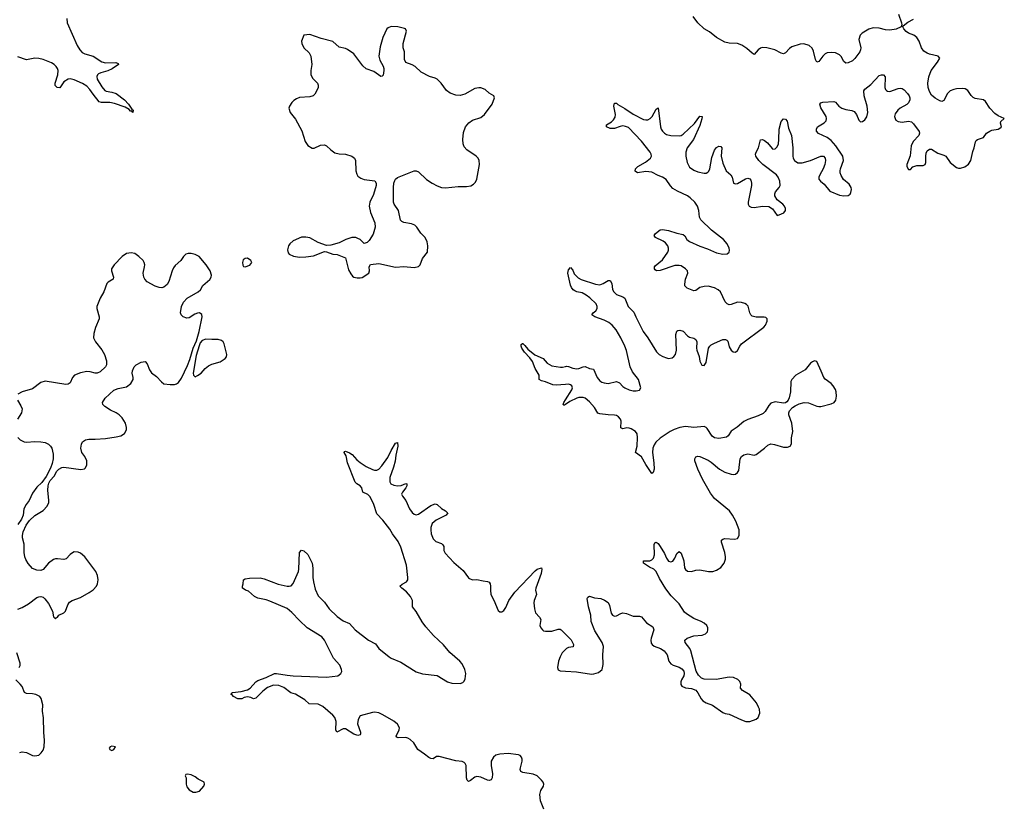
# Model space of a CAD drawing. Header units: inches. Extents: x 1954800 to 2060275, y 904969 to 1016298.
# Tile 71 of 77: x 2024766 to 2034209, y 1001117 to 1008618. Entities that reach past the tile are written whole.
import ezdxf

# ---------------------------------------------------------------- set-up
doc = ezdxf.new("R2010")
doc.units = ezdxf.units.IN
doc.header["$MEASUREMENT"] = 0
doc.layers.add('C0020', color=7, linetype='Continuous')
doc.layers.add('C0030', color=7, linetype='Continuous')

msp = doc.modelspace()

# ---------------------------------------------------------------- linework, layer by layer
at = {"layer": 'C0020', "color": 6}
for points, elevation in [([(2025218, 1008630), (2025223.1, 1008590), (2025316, 1008370), (2025341.5, 1008330), (2025365.4, 1008305.4), (2025390.6, 1008290.6), (2025470, 1008267.5), (2025553.2, 1008213.2), (2025590, 1008205.5), (2025688.6, 1008208.6), (2025710, 1008197.1), (2025714, 1008190), (2025653.3, 1008146.7), (2025611.8, 1008128.2), (2025544.9, 1008110), (2025521.6, 1008098.4), (2025511, 1008090), (2025506.1, 1008073.9), (2025509.6, 1008050), (2025553.4, 1007973.4), (2025581.3, 1007941.3), (2025594, 1007934), (2025650, 1007925.2), (2025690, 1007912.5), (2025771, 1007850), (2025809.3, 1007810), (2025841.1, 1007761.1), (2025854.2, 1007750), (2025851, 1007730), (2025841.6, 1007741.6), (2025830, 1007742.9), (2025816.5, 1007756.5), (2025778.8, 1007778.8), (2025676.6, 1007816.6), (2025630, 1007826.1), (2025550, 1007825.9), (2025530, 1007830.8), (2025470, 1007903.4), (2025439.9, 1007950), (2025410, 1007979.9), (2025370, 1008008.3), (2025290, 1008041.9), (2025250, 1008051), (2025230, 1008047.5), (2025190, 1008021.5), (2025150, 1007966.6), (2025124.2, 1007970), (2025106.8, 1007986.8), (2025105.4, 1008010), (2025130.9, 1008090), (2025136.5, 1008130), (2025130.3, 1008150), (2025116.7, 1008170), (2025095.6, 1008190), (2025070, 1008203.7), (2024990, 1008236.1), (2024950, 1008247.3), (2024910, 1008248.6), (2024830, 1008235.2), (2024750, 1008263.1)], 500), ([(2024750, 1002968.3), (2024790, 1002984.6), (2024850, 1003019.4), (2024930, 1003078.5), (2024950, 1003087.5), (2024970, 1003089.2), (2024990, 1003082), (2025008.6, 1003068.6), (2025043.4, 1003023.4), (2025082, 1002950), (2025090, 1002894), (2025110, 1002874), (2025115.3, 1002884.7), (2025130, 1002892), (2025142, 1002910), (2025190, 1002934.4), (2025205.6, 1002950), (2025228.3, 1003010), (2025245.4, 1003034.6), (2025269.9, 1003050.1), (2025350, 1003079.4), (2025433.8, 1003126.2), (2025470, 1003152.1), (2025503.1, 1003190), (2025512.4, 1003210), (2025518.9, 1003250), (2025512.7, 1003290), (2025495.3, 1003330), (2025390, 1003470.8), (2025350, 1003503.5), (2025326.1, 1003513.9), (2025290, 1003516.4), (2025271.3, 1003508.7), (2025250, 1003493), (2025210.4, 1003450), (2025190, 1003443.1), (2025130, 1003450.9), (2025110, 1003450.9), (2025090, 1003443.5), (2025042, 1003410), (2024990.8, 1003349.2), (2024970, 1003337.6), (2024930, 1003341.1), (2024890, 1003357.2), (2024846.3, 1003406.3), (2024824.1, 1003444.1), (2024814.5, 1003470), (2024808, 1003512), (2024808.4, 1003590), (2024793.4, 1003653.4), (2024792.7, 1003672.7), (2024800.5, 1003710), (2024827.4, 1003772.6), (2024860.8, 1003819.2), (2024910, 1003864.4), (2024990, 1003912.4), (2025030, 1003954.9), (2025045.1, 1003990), (2025047.3, 1004010), (2025036, 1004110), (2025038.3, 1004150), (2025044.9, 1004175.1), (2025058.2, 1004201.8), (2025097.1, 1004242.9), (2025122.9, 1004290), (2025140.7, 1004310), (2025170, 1004327), (2025190, 1004328.9), (2025351.7, 1004308.3), (2025386.3, 1004313.7), (2025397.5, 1004322.5), (2025409.6, 1004350.4), (2025409.7, 1004390), (2025392, 1004430), (2025363.1, 1004470), (2025352.1, 1004510), (2025359.1, 1004550), (2025368.8, 1004571.2), (2025397, 1004590), (2025430, 1004598.8), (2025490, 1004597.7), (2025590, 1004604.3), (2025690, 1004618.5), (2025737.2, 1004630), (2025770, 1004650.7), (2025790, 1004686), (2025791.2, 1004710), (2025779.7, 1004750), (2025750, 1004800.7), (2025720.5, 1004830), (2025691.2, 1004850), (2025635.8, 1004875.8), (2025584.2, 1004910), (2025563, 1004930), (2025559.8, 1004950), (2025586.6, 1004990), (2025670, 1005067.6), (2025710, 1005083.9), (2025790, 1005100.7), (2025830.9, 1005130), (2025854, 1005170), (2025854.6, 1005190), (2025845.9, 1005230), (2025847.5, 1005252.5), (2025864.3, 1005290), (2025882.3, 1005310), (2025930, 1005336.4), (2025970, 1005341.8), (2025990, 1005321.1), (2026010, 1005263.1), (2026030, 1005233.4), (2026078.6, 1005198.6), (2026126.7, 1005146.7), (2026150, 1005129.1), (2026210, 1005120.2), (2026250, 1005122), (2026270, 1005128), (2026290, 1005142.2), (2026319.2, 1005180.8), (2026375.5, 1005304.5), (2026397.8, 1005362.2), (2026430, 1005469.1), (2026461.2, 1005538.8), (2026487.6, 1005630), (2026516.3, 1005770), (2026513, 1005793), (2026490, 1005808.9), (2026470, 1005806.3), (2026445, 1005795), (2026390, 1005761.1), (2026370, 1005757.4), (2026332.7, 1005770), (2026313.3, 1005790), (2026307.3, 1005810), (2026317.8, 1005870), (2026337, 1005910), (2026373.8, 1005950), (2026478, 1006010), (2026499.2, 1006030), (2026522.7, 1006070), (2026591.2, 1006128.8), (2026602.4, 1006150), (2026606.5, 1006170), (2026593.2, 1006210), (2026554, 1006270), (2026486.8, 1006350), (2026450, 1006369.2), (2026410, 1006377.1), (2026383.4, 1006376.6), (2026360.4, 1006370), (2026336.5, 1006350), (2026310.3, 1006310), (2026257.8, 1006262.2), (2026240.7, 1006239.3), (2026227.6, 1006212.4), (2026195.4, 1006110), (2026179.4, 1006080.6), (2026150, 1006053.6), (2026130, 1006047.9), (2026103.1, 1006050), (2026065.3, 1006065.3), (2025990, 1006105.8), (2025966.4, 1006130), (2025955.6, 1006150), (2025949.9, 1006190), (2025964.3, 1006250), (2025965.9, 1006270), (2025961.3, 1006290), (2025950, 1006310.7), (2025910, 1006348.7), (2025870, 1006376.4), (2025835.3, 1006384.7), (2025790, 1006376.2), (2025750.6, 1006350), (2025670.7, 1006270), (2025658, 1006250), (2025648.2, 1006230), (2025646.7, 1006210), (2025665.7, 1006150), (2025663.1, 1006130), (2025615.9, 1006104.1), (2025601.7, 1006090), (2025573.2, 1006010), (2025539, 1005950), (2025506, 1005870), (2025506, 1005850), (2025529.2, 1005770), (2025529.2, 1005750), (2025491.8, 1005668.2), (2025476, 1005610), (2025473.8, 1005570), (2025493.9, 1005530), (2025555.5, 1005455.5), (2025579.9, 1005410), (2025600.1, 1005350), (2025597.6, 1005310), (2025588.3, 1005290), (2025537.9, 1005242.1), (2025510, 1005228.7), (2025490, 1005229.8), (2025443.2, 1005243.2), (2025410, 1005244.9), (2025350, 1005233.4), (2025290.4, 1005210), (2025272.1, 1005187.9), (2025250, 1005136.8), (2025230, 1005124), (2025210, 1005123.2), (2025010, 1005152.8), (2024970, 1005140.3), (2024890, 1005081.5), (2024788.6, 1005051.4), (2024750, 1005029.3)], 600), ([(2030000, 1005122.6), (2029910, 1005116.3), (2029878.4, 1005118.4), (2029810, 1005146.9), (2029770, 1005155.5), (2029749, 1005169), (2029748, 1005210), (2029710, 1005275.2), (2029682.9, 1005342.9), (2029657.5, 1005377.5), (2029608.4, 1005430), (2029583.1, 1005470), (2029575.6, 1005490), (2029576.5, 1005503.5), (2029586.8, 1005513.2), (2029590, 1005513.4), (2029610, 1005494.9), (2029639.7, 1005459.7), (2029706, 1005406), (2029787.2, 1005370), (2029826.1, 1005326.1), (2029870, 1005300.7), (2029953.5, 1005286.5), (2029973.5, 1005286.5), (2030000, 1005293.7)], 500), ([(2024744.6, 1004970), (2024778.5, 1004918.5), (2024789.4, 1004889.4), (2024782.2, 1004850), (2024745.9, 1004790)], 600), ([(2030000, 1004929.4), (2029990, 1004922.7), (2029983.7, 1004923.7), (2029979.8, 1004930), (2029984.5, 1004950), (2030000, 1004974)], 500), ([(2024750, 1004612.4), (2024771, 1004591), (2024810, 1004573.6), (2024830.2, 1004570.2), (2024910, 1004574.8), (2024970, 1004572.2), (2025010, 1004564.2), (2025041.7, 1004550), (2025062.6, 1004530), (2025074.2, 1004510), (2025086.1, 1004453.9), (2025086.2, 1004410), (2025077, 1004363), (2025061, 1004319), (2025019.3, 1004240.7), (2024977.5, 1004182.5), (2024930, 1004138.4), (2024890, 1004079.5), (2024858.7, 1004010), (2024828.5, 1003970), (2024806.4, 1003930), (2024800.3, 1003870), (2024782.3, 1003830), (2024750, 1003779.5)], 600), ([(2029792.9, 1001050), (2029760.7, 1001130), (2029754.8, 1001190), (2029764.8, 1001230), (2029789.8, 1001270), (2029793.6, 1001290), (2029787, 1001310), (2029771.6, 1001330), (2029728.4, 1001370), (2029690, 1001384.9), (2029590, 1001403.4), (2029573.1, 1001413.1), (2029566.9, 1001430), (2029568.6, 1001448.6), (2029583.9, 1001510), (2029584.4, 1001530), (2029578.6, 1001550), (2029564.7, 1001564.7), (2029550, 1001570.5), (2029450, 1001585.9), (2029370, 1001579), (2029332.7, 1001567.3), (2029309.4, 1001550), (2029288.5, 1001510), (2029286.8, 1001470), (2029302.2, 1001390), (2029297.2, 1001350), (2029286.6, 1001333.4), (2029270, 1001325.1), (2029251.1, 1001328.9), (2029190, 1001356.4), (2029150, 1001362.6), (2029130, 1001356.5), (2029090, 1001325.7), (2029070, 1001317.2), (2029058, 1001330), (2029051.3, 1001351.3), (2029049, 1001469), (2029039.4, 1001490), (2029030, 1001498.7), (2029010, 1001507.5), (2028950, 1001515), (2028790, 1001556.4), (2028764.9, 1001555.1), (2028730, 1001533.6), (2028710, 1001535.2), (2028690, 1001545.4), (2028650, 1001579.2), (2028583.7, 1001623.7), (2028547.7, 1001687.7), (2028510, 1001720.3), (2028490, 1001731.7), (2028470, 1001736.3), (2028395.5, 1001735.5), (2028382.1, 1001742.1), (2028378.3, 1001750), (2028405.6, 1001810), (2028407.2, 1001830), (2028390, 1001864.2), (2028354.6, 1001894.6), (2028250, 1001955.2), (2028210, 1001973.3), (2028170, 1001980.4), (2028150, 1001977.8), (2028030, 1001947), (2028013.4, 1001910), (2028006.2, 1001870), (2028033.2, 1001790), (2028035.6, 1001770), (2028030, 1001762.9), (2028010, 1001756.4), (2027970, 1001770.6), (2027890, 1001819.7), (2027870, 1001820.7), (2027808, 1001788), (2027799.6, 1001810), (2027801.8, 1001890), (2027789.1, 1001929.1), (2027770.5, 1001950.5), (2027674.4, 1002034.4), (2027630, 1002056.3), (2027541.7, 1002061.7), (2027499.4, 1002099.4), (2027438.4, 1002138.4), (2027410, 1002154.4), (2027366.5, 1002166.5), (2027298, 1002218), (2027250, 1002237.9), (2027199, 1002241), (2027141.6, 1002218.4), (2027097.6, 1002182.4), (2027030, 1002113.7), (2027010, 1002109.9), (2026982.5, 1002122.5), (2026950, 1002127.5), (2026919, 1002121), (2026896.5, 1002110), (2026870, 1002108.6), (2026858, 1002110), (2026816, 1002130), (2026805.4, 1002145.4), (2026795.3, 1002150), (2026798, 1002162), (2026806, 1002170), (2026890, 1002179.5), (2026950, 1002195.5), (2026977.4, 1002210), (2027029.8, 1002270), (2027050, 1002283.8), (2027130, 1002312.4), (2027210, 1002350.1), (2027230, 1002351.5), (2027330, 1002335.1), (2027389.9, 1002330.1), (2027710, 1002316.4), (2027818, 1002330), (2027846, 1002350), (2027854.2, 1002370), (2027853.7, 1002390), (2027836.9, 1002430), (2027777.2, 1002497.2), (2027690.6, 1002670), (2027664.1, 1002704.1), (2027523.2, 1002790), (2027450, 1002858.2), (2027376.1, 1002936.1), (2027330, 1002974.1), (2027166, 1003046), (2027130, 1003058.1), (2027050, 1003074.3), (2027019.4, 1003090), (2026959.5, 1003139.5), (2026931.5, 1003150), (2026910, 1003165.6), (2026904.4, 1003170), (2026902.4, 1003190), (2026909.6, 1003210), (2026914, 1003250), (2026930, 1003259.1), (2026970, 1003264.9), (2027071.8, 1003268.2), (2027110, 1003259.5), (2027246.6, 1003206.6), (2027330.9, 1003189.1), (2027350, 1003187.2), (2027370, 1003192.8), (2027390, 1003215.3), (2027439.9, 1003330), (2027444.2, 1003350), (2027450, 1003510.8), (2027470, 1003534.8), (2027490, 1003526.7), (2027530, 1003492.2), (2027570.8, 1003410), (2027579, 1003361), (2027578.7, 1003270), (2027584.1, 1003230), (2027600.9, 1003160.9), (2027630, 1003095.8), (2027690, 1003034.6), (2027734.3, 1002970), (2027810, 1002898.1), (2027870, 1002855.5), (2027929.6, 1002829.6), (2027984.3, 1002770), (2028111.4, 1002671.4), (2028177, 1002637), (2028210.2, 1002590), (2028310, 1002510.2), (2028330, 1002497.8), (2028421, 1002461), (2028570, 1002368.9), (2028630, 1002348.1), (2028770, 1002331.5), (2028870, 1002271.8), (2028910, 1002258.3), (2028990, 1002254), (2029016, 1002264), (2029030, 1002279.1), (2029038.9, 1002301.1), (2029044.4, 1002350), (2029036, 1002390), (2029010, 1002442.7), (2028988.9, 1002470), (2028892.9, 1002552.9), (2028830, 1002625), (2028734.3, 1002714.3), (2028659.8, 1002799.8), (2028626.4, 1002846.4), (2028570, 1002947.1), (2028534.5, 1002990), (2028532.5, 1003050), (2028514.9, 1003090), (2028475.1, 1003135.1), (2028430.6, 1003170), (2028412.9, 1003190), (2028432.7, 1003207.3), (2028476.8, 1003230), (2028487.6, 1003250), (2028489.4, 1003270), (2028476.8, 1003390), (2028422.4, 1003562.4), (2028396.5, 1003616.5), (2028341.8, 1003690), (2028314.8, 1003734.8), (2028250, 1003820.5), (2028190, 1003882.7), (2028162, 1003970), (2028126, 1004046), (2028106.6, 1004066.6), (2028058.5, 1004090), (2028046.4, 1004130), (2028032.2, 1004150), (2027999.3, 1004170), (2027984.7, 1004184.7), (2027908.6, 1004370), (2027897.4, 1004437.4), (2027878.4, 1004470), (2027881.3, 1004478.7), (2027890, 1004483), (2027930, 1004467.4), (2027956, 1004450), (2027999.6, 1004399.6), (2028032.8, 1004372.8), (2028090, 1004337.1), (2028150, 1004308), (2028170, 1004300.7), (2028190, 1004301.3), (2028210, 1004311.3), (2028238.9, 1004341.1), (2028297.4, 1004422.6), (2028329, 1004490), (2028370, 1004558.8), (2028390, 1004564.7), (2028394, 1004530), (2028374.5, 1004445.5), (2028366.3, 1004386.3), (2028351.9, 1004330), (2028317.2, 1004230), (2028315.3, 1004190), (2028325.5, 1004170), (2028355.5, 1004155.5), (2028390, 1004151), (2028425.4, 1004154.6), (2028470, 1004172), (2028478.8, 1004170), (2028477.7, 1004150), (2028468, 1004130), (2028437.8, 1004090), (2028429.3, 1004070), (2028438.2, 1004050), (2028470.1, 1004010.1), (2028504.7, 1003930), (2028530, 1003896.1), (2028550, 1003878.6), (2028570, 1003872.5), (2028590, 1003878.4), (2028710, 1003962.2), (2028750, 1003977.3), (2028770, 1003971.7), (2028811.4, 1003931.4), (2028850.6, 1003910), (2028870, 1003893), (2028872, 1003890), (2028856, 1003870), (2028758.9, 1003821.1), (2028722.8, 1003790), (2028710, 1003752.3), (2028709.5, 1003729.5), (2028713.9, 1003690), (2028730, 1003642.6), (2028755.9, 1003615.9), (2028810, 1003596.1), (2028824.7, 1003584.7), (2028832.8, 1003570), (2028835.3, 1003530), (2028845.5, 1003505.5), (2028930, 1003413.8), (2029018.2, 1003338.2), (2029069.6, 1003269.6), (2029080.8, 1003260.7), (2029110, 1003250.2), (2029150, 1003253.4), (2029210, 1003238.1), (2029253.8, 1003233.8), (2029270, 1003226.9), (2029278.9, 1003210), (2029282, 1003190), (2029280.7, 1003150), (2029285.5, 1003110), (2029313.6, 1003053.6), (2029353.9, 1002953.9), (2029370, 1002943.1), (2029390, 1002943.7), (2029410, 1002954.9), (2029430, 1002985.3), (2029458.3, 1003050), (2029515.9, 1003130), (2029710, 1003335.9), (2029730.4, 1003350.4), (2029770, 1003364), (2029775.2, 1003350), (2029767.5, 1003310), (2029714.8, 1003170), (2029713.3, 1003150), (2029721.4, 1003110), (2029698.9, 1003050), (2029696, 1003030), (2029702.3, 1002970), (2029713.6, 1002933.6), (2029752.6, 1002890), (2029763.9, 1002870), (2029755.5, 1002810), (2029763.9, 1002790), (2029779.6, 1002770), (2029790, 1002761.8), (2029810, 1002756.3), (2029870, 1002757), (2029930, 1002775.3), (2029950, 1002775.3), (2029960.2, 1002770), (2030000, 1002729.3)], 500), ([(2024762, 1002410), (2024771.4, 1002428.6), (2024770.4, 1002450), (2024738.9, 1002550)], 600), ([(2030000, 1002580.5), (2029970, 1002548.2), (2029949.3, 1002510), (2029934.4, 1002470), (2029924.9, 1002410), (2029930, 1002386.8), (2029950, 1002376.3), (2030000, 1002373.3)], 500), ([(2024766.2, 1001593.8), (2024790, 1001601.4), (2024830, 1001595.5), (2024890, 1001564.7), (2024910, 1001560.7), (2024949.5, 1001570), (2024973.3, 1001590), (2024990, 1001615.5), (2024999.8, 1001650), (2025005, 1001710), (2024997.5, 1001790), (2024994.7, 1001925.3), (2024986.2, 1001990), (2024986.6, 1002050), (2024971.4, 1002111.4), (2024958.9, 1002130), (2024919.6, 1002150), (2024890, 1002157.6), (2024830, 1002158.3), (2024811.8, 1002170), (2024790, 1002227.1), (2024772, 1002250), (2024730, 1002289.3)], 600)]:
    msp.add_lwpolyline(points, dxfattribs=dict(at, elevation=elevation))
at = {"layer": 'C0020', "color": 6, "elevation": 600}
for points in [[(2028330, 1008552.2), (2028299.1, 1008540.9), (2028287.2, 1008530), (2028250, 1008447), (2028222.7, 1008357.3), (2028211.7, 1008270), (2028221.6, 1008230), (2028252.6, 1008172.6), (2028258.9, 1008150), (2028259.8, 1008130), (2028252, 1008088), (2028242, 1008078), (2028230, 1008074.2), (2028163.3, 1008123.3), (2028088.3, 1008148.3), (2028057.4, 1008177.4), (2027969.2, 1008290), (2027910, 1008333.8), (2027890, 1008343.7), (2027830, 1008354.9), (2027770, 1008410.8), (2027658.8, 1008438.8), (2027550, 1008476.3), (2027490, 1008469.4), (2027470, 1008414), (2027470.5, 1008390), (2027490.6, 1008350), (2027541.2, 1008301.2), (2027559.5, 1008270), (2027569.1, 1008190), (2027558.5, 1008130), (2027558.5, 1008090), (2027576, 1008056), (2027623.6, 1008010), (2027630.2, 1007990), (2027627.3, 1007970), (2027610, 1007926.9), (2027595.5, 1007904.5), (2027579.6, 1007890), (2027550, 1007877.7), (2027450, 1007871.6), (2027419.8, 1007860.2), (2027395.8, 1007844.2), (2027376.1, 1007823.9), (2027354.3, 1007790), (2027348.9, 1007770), (2027360.2, 1007730), (2027410, 1007663.6), (2027473.3, 1007553.3), (2027504.1, 1007450), (2027530, 1007412.9), (2027570, 1007387.8), (2027590, 1007387.9), (2027650, 1007415.3), (2027690, 1007418.5), (2027710, 1007409.1), (2027750.2, 1007370), (2027790, 1007342.7), (2027830, 1007332.8), (2027890, 1007328.3), (2027950, 1007309.1), (2027977, 1007290), (2027987.4, 1007270), (2027989.2, 1007170), (2027998, 1007138), (2028010, 1007118.7), (2028037.9, 1007097.9), (2028070, 1007085.4), (2028172.3, 1007072.3), (2028185.3, 1007050), (2028186, 1007030), (2028158, 1006942), (2028124.2, 1006870), (2028117.4, 1006830), (2028129, 1006770), (2028172.7, 1006670), (2028175.4, 1006630), (2028156, 1006564), (2028117.9, 1006502.1), (2028097.3, 1006482.7), (2028070, 1006473), (2028031.1, 1006510), (2028010, 1006522), (2027990, 1006529.8), (2027950, 1006530.7), (2027893.4, 1006510), (2027830, 1006478.3), (2027750, 1006457.6), (2027710, 1006455.6), (2027630, 1006481.3), (2027550, 1006526.3), (2027510, 1006534.7), (2027470, 1006535.1), (2027390, 1006498.7), (2027356.3, 1006470), (2027343.8, 1006450), (2027334, 1006414), (2027342.4, 1006382.4), (2027351.3, 1006370), (2027392, 1006352), (2027450, 1006342.4), (2027510, 1006344.7), (2027584.4, 1006355.6), (2027690, 1006396.3), (2027710, 1006394.8), (2027770, 1006370.5), (2027810, 1006366.4), (2027890, 1006336), (2027921.2, 1006221.2), (2027941.2, 1006181.2), (2027959.2, 1006159.2), (2027970, 1006150.3), (2028003.8, 1006143.8), (2028030, 1006142.8), (2028050, 1006147.6), (2028113.5, 1006190), (2028120.3, 1006210), (2028117.4, 1006250), (2028129.8, 1006270.3), (2028210, 1006281.3), (2028370, 1006247.4), (2028450, 1006253.4), (2028550, 1006244.4), (2028590, 1006252.7), (2028605.6, 1006270), (2028630, 1006330.5), (2028676.9, 1006390), (2028681.1, 1006450), (2028673.5, 1006490), (2028653.5, 1006530), (2028613.2, 1006573.2), (2028574.8, 1006630), (2028555.8, 1006650), (2028523.2, 1006663.2), (2028450, 1006673.1), (2028430, 1006682.6), (2028418.1, 1006698.1), (2028397.9, 1006790), (2028358.3, 1006850), (2028352.5, 1006870), (2028351.4, 1007010), (2028355.3, 1007050), (2028363.5, 1007076.5), (2028370.4, 1007089.6), (2028390, 1007104.8), (2028550, 1007170.2), (2028570, 1007169.1), (2028590, 1007159.6), (2028667.3, 1007087.3), (2028720.9, 1007050), (2028770, 1007024.7), (2028810, 1007010.2), (2028850, 1007005.8), (2028970, 1007020.2), (2029050, 1007019.1), (2029093.3, 1007026.7), (2029118.9, 1007041.1), (2029138.9, 1007061.1), (2029150.9, 1007089.1), (2029176.5, 1007230), (2029172.8, 1007267.2), (2029162, 1007290), (2029144.4, 1007310), (2029055.2, 1007370), (2029030, 1007399.1), (2029019.2, 1007430), (2029015.2, 1007470), (2029021.8, 1007538.2), (2029040.5, 1007590), (2029074, 1007630), (2029110, 1007655), (2029190, 1007679.8), (2029225.1, 1007710), (2029296.9, 1007810), (2029320.7, 1007870), (2029312.3, 1007890), (2029270, 1007914.7), (2029230, 1007948.8), (2029190, 1007963.8), (2029170, 1007965.8), (2029130, 1007958.2), (2029034.2, 1007905.8), (2028990, 1007893.1), (2028950, 1007895.9), (2028895, 1007915), (2028860.9, 1007940.9), (2028807, 1008010), (2028770, 1008047.8), (2028750, 1008059), (2028695.2, 1008075.2), (2028616.6, 1008116.6), (2028558.9, 1008170), (2028530, 1008186.2), (2028468.7, 1008208.7), (2028457.5, 1008237.5), (2028457.6, 1008310), (2028445.1, 1008350), (2028442.4, 1008390), (2028475.6, 1008510), (2028465.6, 1008530), (2028455.5, 1008535.5), (2028394, 1008550)], [(2026950, 1006331.1), (2026930, 1006329.5), (2026910, 1006315.1), (2026905.2, 1006305.2), (2026901.6, 1006290), (2026906, 1006266), (2026913.7, 1006253.7), (2026930, 1006248), (2026974.9, 1006265.1), (2026992.3, 1006290), (2026983.7, 1006310)], [(2026550, 1005557.3), (2026517.2, 1005542.8), (2026498.4, 1005521.6), (2026486.2, 1005493.8), (2026460.1, 1005399.9), (2026431.1, 1005231.1), (2026434.6, 1005210), (2026450, 1005194.6), (2026470, 1005206.3), (2026505.6, 1005230), (2026545, 1005275), (2026578, 1005302), (2026610, 1005317.8), (2026690, 1005339.5), (2026736, 1005370), (2026750, 1005386.8), (2026752.8, 1005410), (2026727, 1005510), (2026716.4, 1005530), (2026702.8, 1005542.8), (2026670, 1005554.4), (2026610, 1005552.5)], [(2025650, 1001655.3), (2025634, 1001650), (2025624.7, 1001635.3), (2025630, 1001622), (2025650, 1001612), (2025670, 1001622), (2025686, 1001650)], [(2026374, 1001386), (2026358, 1001382), (2026354, 1001370), (2026362, 1001350), (2026362.8, 1001290), (2026370, 1001264.7), (2026390, 1001236), (2026430, 1001214), (2026454.8, 1001214.8), (2026490, 1001224.9), (2026532.7, 1001270), (2026537.2, 1001290), (2026534, 1001310), (2026478.9, 1001338.9), (2026450, 1001361.2), (2026410, 1001379)]]:
    msp.add_lwpolyline(points, close=True, dxfattribs=at)
at = {"layer": 'C0030', "color": 6, "elevation": 500}
for points in [[(2030000, 1005293.7), (2030010, 1005296.4), (2030030, 1005295), (2030070, 1005278.2), (2030110, 1005273.3), (2030130, 1005276.2), (2030170, 1005292), (2030190, 1005293.8), (2030230, 1005276.4), (2030270, 1005268.4), (2030303, 1005190), (2030330, 1005157.9), (2030350, 1005144.4), (2030370, 1005137.2), (2030410, 1005132.3), (2030490.1, 1005150.1), (2030517.6, 1005137.6), (2030550, 1005102.2), (2030570, 1005088.1), (2030610, 1005070.9), (2030650, 1005061.5), (2030679.5, 1005060.5), (2030710, 1005067.6), (2030722.3, 1005090), (2030699.6, 1005170), (2030643.3, 1005243.3), (2030621.5, 1005290), (2030586.2, 1005446.2), (2030570.7, 1005490), (2030532, 1005570), (2030485.7, 1005645.7), (2030448.9, 1005690), (2030415.3, 1005715.3), (2030370, 1005738.8), (2030283.5, 1005770), (2030253.5, 1005790), (2030266.4, 1005810), (2030291.5, 1005828.5), (2030305.1, 1005850), (2030304.4, 1005870), (2030293.4, 1005893.4), (2030233.1, 1005953.1), (2030199.3, 1005979.3), (2030159.4, 1005999.4), (2030108.3, 1006010), (2030090, 1006018.5), (2030072.8, 1006030), (2030057.5, 1006050), (2030047.2, 1006072.8), (2030024, 1006190), (2030030, 1006220.7), (2030050, 1006243), (2030070, 1006217.3), (2030083.2, 1006183.2), (2030123.3, 1006143.3), (2030150, 1006129.3), (2030290, 1006081.8), (2030330, 1006078.5), (2030363, 1006090), (2030410, 1006119.7), (2030430, 1006117.8), (2030443.5, 1006090), (2030452.7, 1006032.7), (2030462.7, 1006010), (2030490, 1005984.4), (2030550, 1005963.2), (2030571.3, 1005950), (2030600.4, 1005870), (2030655.7, 1005815.7), (2030673.8, 1005770), (2030746.7, 1005630), (2030790.3, 1005570.3), (2030874.4, 1005434.4), (2030898.6, 1005410), (2030932.9, 1005390), (2030970, 1005375.9), (2030990, 1005372.2), (2031022.5, 1005377.5), (2031041.2, 1005390), (2031055.3, 1005410), (2031065, 1005450), (2031057.9, 1005602.1), (2031067.1, 1005632.9), (2031079.4, 1005640.6), (2031097.3, 1005642.7), (2031130, 1005631.9), (2031170, 1005587.5), (2031190, 1005575.8), (2031230, 1005564.5), (2031251.7, 1005551.7), (2031258.9, 1005530), (2031257.2, 1005470), (2031260.8, 1005450), (2031281.3, 1005390), (2031290, 1005346), (2031307.2, 1005307.2), (2031330, 1005304.4), (2031350, 1005331.3), (2031372.7, 1005470), (2031385.2, 1005490), (2031398.6, 1005501.4), (2031430, 1005519.4), (2031508.1, 1005551.9), (2031534, 1005554), (2031547.7, 1005547.7), (2031556, 1005536), (2031570, 1005482.6), (2031589.4, 1005450), (2031610, 1005434.7), (2031630, 1005432.6), (2031650, 1005447.2), (2031671.9, 1005490), (2031689.1, 1005510.9), (2031901.5, 1005670), (2031918, 1005690), (2031934.6, 1005730), (2031935.4, 1005750), (2031922.6, 1005762.6), (2031906.2, 1005766.2), (2031830, 1005765.8), (2031790, 1005777.9), (2031777.9, 1005790), (2031768.6, 1005808.6), (2031752.1, 1005872.1), (2031737.2, 1005890), (2031719.4, 1005899.4), (2031688.6, 1005908.6), (2031650.6, 1005910.6), (2031590, 1005889.1), (2031570, 1005886.5), (2031550, 1005893.7), (2031533.1, 1005913.1), (2031486.4, 1006010), (2031465.6, 1006030), (2031430, 1006048.8), (2031370, 1006062.6), (2031330, 1006062.1), (2031289.1, 1006050.9), (2031250, 1006022.1), (2031230, 1006019.9), (2031166, 1006046), (2031146.1, 1006066.1), (2031144.4, 1006084.4), (2031151.7, 1006130), (2031175.1, 1006190), (2031170.9, 1006210), (2031152.9, 1006230), (2031110, 1006257.7), (2031090, 1006263.7), (2031050, 1006263.2), (2030910, 1006214.9), (2030872.4, 1006212.4), (2030860.8, 1006220.8), (2030854.9, 1006230), (2030855.7, 1006250), (2030861.2, 1006258.8), (2030930, 1006318.2), (2030980.9, 1006390), (2030988, 1006410), (2030987.7, 1006430), (2030980.8, 1006450), (2030959.7, 1006479.7), (2030936.6, 1006496.6), (2030863.8, 1006530), (2030849.7, 1006550), (2030864.1, 1006570), (2030910, 1006605.4), (2030930, 1006608.1), (2030990, 1006597.3), (2031070, 1006573), (2031130, 1006560.3), (2031145.7, 1006545.7), (2031165.6, 1006510), (2031190, 1006492.9), (2031290, 1006447.6), (2031363.1, 1006423.1), (2031450, 1006382.5), (2031510, 1006370.2), (2031550, 1006374.3), (2031569.8, 1006390.2), (2031574.6, 1006410), (2031571.5, 1006430), (2031550.6, 1006470), (2031516.8, 1006510), (2031399.8, 1006599.8), (2031299.1, 1006699.1), (2031287.1, 1006727.1), (2031281, 1006790), (2031266.5, 1006830), (2031240.8, 1006870), (2031197.7, 1006910), (2031169.9, 1006930), (2031074.4, 1006974.4), (2031030, 1007001.8), (2031006.1, 1007026.1), (2030965.6, 1007085.6), (2030930, 1007109.7), (2030890, 1007123.8), (2030830, 1007157.6), (2030770, 1007162), (2030691.5, 1007151.5), (2030670, 1007166.5), (2030671.1, 1007190), (2030693.4, 1007210), (2030766.8, 1007253.2), (2030815.7, 1007290), (2030825.6, 1007310), (2030822.5, 1007330), (2030812.4, 1007350), (2030730, 1007455.2), (2030604, 1007584), (2030576, 1007596), (2030550, 1007599.7), (2030523.8, 1007596.2), (2030470, 1007576.7), (2030450, 1007574.2), (2030430, 1007576.5), (2030394.3, 1007590), (2030393.6, 1007610), (2030441.9, 1007638.1), (2030462.4, 1007657.6), (2030477, 1007683), (2030479.9, 1007710), (2030465.7, 1007790), (2030470, 1007819.1), (2030490, 1007816.9), (2030504.1, 1007804.1), (2030570, 1007767.6), (2030650, 1007712.7), (2030750, 1007663), (2030770, 1007657.2), (2030790, 1007658.5), (2030812.8, 1007670), (2030830.6, 1007689.4), (2030870, 1007760.2), (2030890, 1007772.2), (2030910.9, 1007590.9), (2030917.7, 1007570), (2030929.4, 1007549.4), (2030949.7, 1007529.7), (2030970, 1007518.8), (2031010, 1007506.9), (2031090, 1007504.2), (2031110, 1007508.5), (2031130, 1007519.7), (2031237.2, 1007622.8), (2031290, 1007694), (2031310, 1007692), (2031309.1, 1007669.1), (2031290, 1007602.7), (2031227.2, 1007470), (2031168.9, 1007390), (2031153.2, 1007350), (2031154.9, 1007310), (2031169, 1007250), (2031190, 1007206.3), (2031230, 1007177), (2031270, 1007159.8), (2031330, 1007146.4), (2031350, 1007147.9), (2031364.2, 1007155.8), (2031373.9, 1007166.1), (2031383.6, 1007190), (2031403.5, 1007296.5), (2031430, 1007366.8), (2031450, 1007394.8), (2031470, 1007406.2), (2031490, 1007402.4), (2031500.7, 1007390), (2031495, 1007310), (2031510, 1007242), (2031540.7, 1007170), (2031585.1, 1007130), (2031600.3, 1007110), (2031611.9, 1007051.9), (2031630, 1007043.7), (2031650, 1007048.5), (2031727.3, 1007092.7), (2031750, 1007098.7), (2031770, 1007092.5), (2031778.7, 1007078.7), (2031784.6, 1007050), (2031783.3, 1007030), (2031751.9, 1006870), (2031752.5, 1006850), (2031763.6, 1006830), (2031781.4, 1006821.4), (2031810, 1006817.9), (2031890, 1006829.7), (2031950, 1006827.8), (2031986.9, 1006806.9), (2032030, 1006743), (2032050, 1006746.4), (2032093.8, 1006766.2), (2032110.6, 1006790), (2032109.8, 1006810), (2032101, 1006830), (2032085, 1006850), (2032032.2, 1006892.2), (2032009, 1006930), (2032007.3, 1006950), (2032013.9, 1006970), (2032049.3, 1007010), (2032058.4, 1007030), (2032057.2, 1007070), (2032039, 1007110), (2032022.8, 1007130), (2031893, 1007230), (2031853.3, 1007270), (2031824.5, 1007310), (2031821.3, 1007330), (2031827.9, 1007350), (2031852.4, 1007390), (2031870, 1007466.7), (2031890, 1007470.1), (2031910, 1007460.4), (2031937.9, 1007437.9), (2031982.8, 1007382.8), (2031990, 1007377.1), (2032010, 1007379.8), (2032030, 1007401.3), (2032042.2, 1007430), (2032047.6, 1007470), (2032049.2, 1007570), (2032070, 1007641.7), (2032090, 1007669), (2032110, 1007665.2), (2032126.8, 1007646.8), (2032138.5, 1007578.5), (2032167.8, 1007510), (2032181.3, 1007390), (2032179.6, 1007310), (2032185.1, 1007290), (2032197.7, 1007270), (2032230, 1007246.8), (2032270, 1007246.8), (2032350.1, 1007270.1), (2032450, 1007311.6), (2032473.6, 1007310), (2032491.3, 1007290), (2032493.3, 1007270), (2032487.4, 1007230), (2032473.3, 1007190), (2032438.3, 1007130), (2032430.2, 1007110), (2032430.2, 1007090), (2032444.7, 1007070), (2032481.2, 1007041.2), (2032536.1, 1006976.1), (2032630, 1006936), (2032671.3, 1006928.7), (2032710, 1006932.6), (2032730, 1006946), (2032737.9, 1006962.1), (2032742.9, 1006990), (2032740.3, 1007010), (2032720.9, 1007040.9), (2032667.1, 1007087.1), (2032644.5, 1007124.5), (2032635.8, 1007150), (2032634, 1007170), (2032638.3, 1007190), (2032667.7, 1007270), (2032659, 1007310), (2032593.6, 1007410), (2032550, 1007459.6), (2032508.6, 1007488.6), (2032426.1, 1007526.1), (2032406.7, 1007550), (2032406.5, 1007570), (2032417.5, 1007590), (2032480.5, 1007630), (2032499.1, 1007650), (2032504.8, 1007670), (2032499.7, 1007690), (2032450, 1007774.6), (2032441.1, 1007810), (2032450, 1007821.7), (2032470, 1007827.4), (2032574.2, 1007834.2), (2032590, 1007826.8), (2032623.6, 1007790), (2032650, 1007772), (2032690, 1007756.3), (2032748.2, 1007748.2), (2032770, 1007738.4), (2032792.6, 1007710), (2032813.9, 1007653.9), (2032830, 1007638), (2032850, 1007641.6), (2032870, 1007657.7), (2032890, 1007687.2), (2032901.7, 1007730), (2032894.1, 1007790), (2032864.5, 1007890), (2032863.1, 1007936.9), (2032870, 1007952.5), (2032930, 1007998.3), (2033010, 1008083.9), (2033030, 1008091.3), (2033049.3, 1008089.3), (2033065.4, 1008070), (2033062.8, 1007970), (2033069.1, 1007949.1), (2033079, 1007939), (2033090, 1007931.9), (2033110, 1007931.4), (2033190, 1007960.5), (2033210, 1007963.6), (2033230, 1007959.1), (2033247.2, 1007947.2), (2033280.1, 1007910), (2033295.1, 1007890), (2033302.9, 1007870), (2033302.9, 1007850), (2033290, 1007821.7), (2033274.5, 1007805.5), (2033210.2, 1007770), (2033187, 1007750), (2033163, 1007717), (2033157, 1007690), (2033161.5, 1007670), (2033170, 1007656.5), (2033190, 1007642), (2033230, 1007637.6), (2033290, 1007645), (2033318.5, 1007638.5), (2033339.7, 1007619.7), (2033392.4, 1007547.6), (2033397, 1007530), (2033388.9, 1007510), (2033333.4, 1007450), (2033314.5, 1007410), (2033305.9, 1007314.1), (2033272.7, 1007230), (2033274, 1007210), (2033290, 1007181), (2033310, 1007182.8), (2033333.2, 1007206.8), (2033350, 1007216), (2033370, 1007221.3), (2033430, 1007221.6), (2033449.8, 1007230.2), (2033457, 1007250), (2033455, 1007310), (2033459.9, 1007340.1), (2033470, 1007361.3), (2033490, 1007377.8), (2033510, 1007378.2), (2033570, 1007339.8), (2033630, 1007320.4), (2033649.1, 1007310), (2033690, 1007248.4), (2033750, 1007201.2), (2033770, 1007195.2), (2033790, 1007196.2), (2033830, 1007208.2), (2033865.4, 1007234.6), (2033888, 1007270), (2033905.8, 1007354.2), (2033919.8, 1007390), (2033932.3, 1007447.7), (2033940.7, 1007459.3), (2033951.5, 1007468.5), (2034009.3, 1007490), (2034039.5, 1007530), (2034069.3, 1007550), (2034090, 1007558.7), (2034150, 1007570.4), (2034175.6, 1007584.4), (2034180.9, 1007590), (2034172.7, 1007627.3), (2034176.5, 1007643.5), (2034209, 1007670), (2034150, 1007695.6), (2034119.1, 1007719.1), (2034071.4, 1007771.4), (2034030, 1007832.8), (2034010.4, 1007850.4), (2033930, 1007861.6), (2033910, 1007871.5), (2033890.3, 1007890.3), (2033858.9, 1007938.9), (2033834.2, 1007954.2), (2033810, 1007957.9), (2033750, 1007954.6), (2033724.4, 1007950), (2033690, 1007935), (2033663.2, 1007910), (2033630, 1007844.5), (2033610, 1007834.6), (2033590, 1007840.9), (2033546, 1007866), (2033510, 1007896.5), (2033490.3, 1007930.3), (2033477.5, 1007970), (2033476, 1008010), (2033485.3, 1008070), (2033508.3, 1008131.7), (2033568.7, 1008210), (2033589.6, 1008250), (2033576, 1008270), (2033490, 1008288.6), (2033470, 1008296.1), (2033437.8, 1008317.8), (2033413.5, 1008350), (2033391.6, 1008411.6), (2033369.2, 1008449.2), (2033340.8, 1008470), (2033290.7, 1008490.7), (2033266.2, 1008506.2), (2033244.4, 1008530), (2033236.2, 1008550), (2033239, 1008561), (2033284, 1008596), (2033337.3, 1008622.7)], [(2033193.9, 1008670), (2033224.2, 1008590), (2033227.4, 1008570), (2033220.7, 1008550), (2033173.1, 1008526.9), (2033110, 1008516.7), (2033070, 1008521.9), (2033010, 1008538.5), (2032950, 1008539.5), (2032910, 1008527.1), (2032846.9, 1008490), (2032827.5, 1008470), (2032814.2, 1008430), (2032831.9, 1008350), (2032830.1, 1008330), (2032822, 1008310), (2032774.6, 1008245.4), (2032754.5, 1008225.5), (2032710, 1008203.7), (2032690, 1008202.3), (2032670, 1008219.2), (2032644.9, 1008264.9), (2032630, 1008282.4), (2032590, 1008299.6), (2032550, 1008303.4), (2032510, 1008299.9), (2032490, 1008291.4), (2032468, 1008270), (2032430, 1008216.8), (2032410, 1008209.8), (2032397.4, 1008237.4), (2032378.1, 1008318.1), (2032364.8, 1008344.8), (2032336.5, 1008370), (2032286.8, 1008386.8), (2032250, 1008384.8), (2032170, 1008357.2), (2032150, 1008343.6), (2032110, 1008300.8), (2032090, 1008292.6), (2032070, 1008297.3), (2032009.6, 1008330.4), (2031930, 1008349.9), (2031887.3, 1008352.7), (2031870, 1008346.8), (2031849.2, 1008330.8), (2031810, 1008283.5), (2031790, 1008296.1), (2031741.2, 1008341.2), (2031693.1, 1008373.1), (2031649.4, 1008389.4), (2031570, 1008392.5), (2031530, 1008403.1), (2031450, 1008447.7), (2031381.5, 1008501.5), (2031330, 1008530.7), (2031269.9, 1008590), (2031224.8, 1008650)], [(2030000, 1002373.3), (2030107.1, 1002367.1), (2030250, 1002344.5), (2030273.2, 1002346.8), (2030317.8, 1002362.2), (2030352.8, 1002390), (2030363.1, 1002436.9), (2030358, 1002530), (2030365.3, 1002610), (2030351.5, 1002650), (2030280.9, 1002760.9), (2030247.8, 1002850), (2030242.3, 1002910), (2030221.6, 1002990), (2030208.1, 1003070), (2030215.4, 1003084.6), (2030230, 1003091.6), (2030278.1, 1003078.1), (2030338.8, 1003070), (2030374.9, 1003054.9), (2030410, 1003032.4), (2030423.5, 1003003.5), (2030438, 1002930), (2030450.2, 1002910.2), (2030470, 1002902), (2030490, 1002904.9), (2030530, 1002927.3), (2030550, 1002932.7), (2030586.7, 1002926.7), (2030650, 1002902), (2030710, 1002902.3), (2030730, 1002893.7), (2030777.4, 1002837.4), (2030837.2, 1002797.2), (2030846.4, 1002770), (2030821.3, 1002690), (2030817.7, 1002670), (2030823.2, 1002643.2), (2030830.3, 1002630), (2030850, 1002613.6), (2030911.9, 1002591.9), (2030948.2, 1002568.2), (2030975.2, 1002530), (2030990.3, 1002470.3), (2031010, 1002444.9), (2031031.7, 1002431.7), (2031090, 1002412.2), (2031115.1, 1002395.1), (2031134, 1002374), (2031139.5, 1002350), (2031135.3, 1002330), (2031112.2, 1002290), (2031107, 1002270), (2031107.3, 1002247.3), (2031117.3, 1002230), (2031150, 1002214.4), (2031210, 1002206.4), (2031250, 1002190.4), (2031270, 1002167.3), (2031300.4, 1002110), (2031319.1, 1002090), (2031350, 1002070.5), (2031410, 1002048.5), (2031510, 1001976.3), (2031533.2, 1001966.8), (2031570, 1001960.7), (2031687.1, 1001907.1), (2031730, 1001892.2), (2031770, 1001890.4), (2031830, 1001914.9), (2031850, 1001930.8), (2031865.6, 1001970), (2031861.6, 1002010), (2031852.8, 1002030), (2031831.5, 1002070), (2031770, 1002145.6), (2031699, 1002190), (2031679, 1002210), (2031682.7, 1002250), (2031674, 1002274), (2031654.8, 1002294.8), (2031611.7, 1002311.7), (2031570, 1002316.3), (2031445.8, 1002294.2), (2031330, 1002297.4), (2031306.2, 1002306.2), (2031275.8, 1002335.8), (2031254.5, 1002374.5), (2031202, 1002570), (2031192.3, 1002590), (2031148, 1002648), (2031146.6, 1002670), (2031168.5, 1002690), (2031230, 1002712.6), (2031310, 1002720.1), (2031343.5, 1002730), (2031362.4, 1002750), (2031367, 1002770), (2031364.6, 1002790), (2031355, 1002810), (2031330, 1002834.5), (2031302.6, 1002850), (2031230, 1002877.9), (2031161.8, 1002921.8), (2031140.7, 1002940.7), (2031090, 1003020.2), (2031015, 1003095), (2030964.4, 1003164.4), (2030903.4, 1003263.4), (2030869.9, 1003330), (2030849, 1003350), (2030807.6, 1003370), (2030748.7, 1003410), (2030749.7, 1003430), (2030810, 1003431.5), (2030830, 1003441.5), (2030843.9, 1003456.1), (2030854.9, 1003490), (2030851.6, 1003588.4), (2030857, 1003603), (2030870, 1003611), (2030890, 1003596.8), (2030910, 1003570.2), (2030950, 1003501.5), (2030970, 1003456.2), (2030990, 1003428.1), (2031010, 1003421.1), (2031030, 1003429.5), (2031050, 1003457.6), (2031070, 1003502), (2031090, 1003522), (2031110, 1003506.3), (2031135.4, 1003430), (2031143.1, 1003363.1), (2031150, 1003347.6), (2031170, 1003331.4), (2031210, 1003327.5), (2031250, 1003341.3), (2031290, 1003345.3), (2031370.6, 1003329.4), (2031412.2, 1003327.8), (2031450, 1003340.7), (2031490, 1003369), (2031521.6, 1003410), (2031533.8, 1003446.2), (2031536.1, 1003470), (2031529.9, 1003510), (2031497.3, 1003610), (2031497.7, 1003630), (2031510, 1003640.1), (2031530, 1003645.5), (2031622.2, 1003637.8), (2031650, 1003644.9), (2031667.3, 1003672.7), (2031667.6, 1003730), (2031632.9, 1003810), (2031600.9, 1003870), (2031572.9, 1003910), (2031428.3, 1004028.3), (2031390, 1004078.5), (2031313.7, 1004213.7), (2031269.6, 1004309.6), (2031242.2, 1004390), (2031242.2, 1004410), (2031250, 1004428.4), (2031270, 1004433.9), (2031290, 1004430.5), (2031370, 1004396.8), (2031398.2, 1004378.2), (2031479, 1004310), (2031530, 1004279.8), (2031590, 1004262.4), (2031610, 1004259.8), (2031630, 1004263.2), (2031650, 1004276.5), (2031661.5, 1004298.5), (2031675.7, 1004410), (2031688.8, 1004431.2), (2031710, 1004446.6), (2031750, 1004457.4), (2031810, 1004445.2), (2031829, 1004451), (2031909.8, 1004510), (2031941.2, 1004538.8), (2031970, 1004552.1), (2032006.5, 1004546.5), (2032090, 1004521.3), (2032130, 1004522), (2032156.2, 1004530), (2032168.6, 1004551.4), (2032169, 1004610), (2032180.7, 1004670), (2032172.6, 1004750), (2032142, 1004830), (2032141.6, 1004850), (2032150.5, 1004870), (2032178.7, 1004901.3), (2032202, 1004918), (2032242.9, 1004937.1), (2032290, 1004948.1), (2032330, 1004947.2), (2032410, 1004913.8), (2032430, 1004910.3), (2032450, 1004911.6), (2032550, 1004937.6), (2032576.2, 1004950), (2032594, 1004970), (2032600.3, 1005010), (2032596.3, 1005050), (2032590, 1005072.8), (2032568.1, 1005110), (2032548.8, 1005130), (2032491.2, 1005171.2), (2032476.7, 1005190), (2032454, 1005250), (2032410, 1005340.7), (2032390, 1005348.2), (2032370, 1005340.4), (2032350, 1005325.1), (2032298.9, 1005261.1), (2032210.2, 1005210), (2032170.1, 1005170), (2032163.1, 1005150), (2032157.7, 1005050), (2032146.5, 1004993.5), (2032137.5, 1004970), (2032124.8, 1004955.2), (2032110, 1004946.2), (2032090, 1004942.3), (2032010, 1004954.7), (2031970, 1004941.3), (2031950, 1004921.4), (2031917, 1004863), (2031896, 1004844), (2031850, 1004820.2), (2031750, 1004785.9), (2031710, 1004766.6), (2031648.6, 1004711.4), (2031590, 1004675.3), (2031560.6, 1004630), (2031543.6, 1004616.4), (2031470, 1004603.7), (2031430, 1004608.9), (2031407.1, 1004627.1), (2031360.9, 1004700.9), (2031350, 1004711), (2031330, 1004717.9), (2031230, 1004709.9), (2031150, 1004720.1), (2031096.9, 1004710), (2031043.5, 1004690), (2031005.5, 1004670), (2030910, 1004605.9), (2030867.9, 1004570), (2030850, 1004542.5), (2030838.1, 1004510), (2030833.9, 1004470), (2030848.8, 1004370), (2030850.7, 1004309.3), (2030842, 1004278), (2030830, 1004269.8), (2030770, 1004354.3), (2030728.5, 1004428.5), (2030673, 1004470), (2030688.2, 1004531.8), (2030692.3, 1004612.3), (2030686.7, 1004650), (2030671.2, 1004671.2), (2030630, 1004697.8), (2030610, 1004704.4), (2030590, 1004704.9), (2030550, 1004696.9), (2030530, 1004707.2), (2030533.9, 1004770), (2030527.1, 1004790), (2030510, 1004812.2), (2030490, 1004824.1), (2030470, 1004828.8), (2030410, 1004829.8), (2030330, 1004840.4), (2030310, 1004847.6), (2030279.9, 1004899.9), (2030230, 1004956.3), (2030190.4, 1004990), (2030170, 1004998.1), (2030130, 1004997.8), (2030108.9, 1004991.1), (2030042.4, 1004957.6), (2030000, 1004929.4)], [(2030000, 1004974), (2030061.8, 1005070), (2030067.7, 1005090), (2030062, 1005110), (2030050, 1005119.9), (2030030, 1005124.7), (2030000, 1005122.6)], [(2030000, 1002729.3), (2030054.1, 1002674.1), (2030077.3, 1002630), (2030074, 1002606), (2030030, 1002599.8), (2030010, 1002591.3), (2030000, 1002580.5)]]:
    msp.add_lwpolyline(points, dxfattribs=at)

doc.saveas('drawing.dxf')
